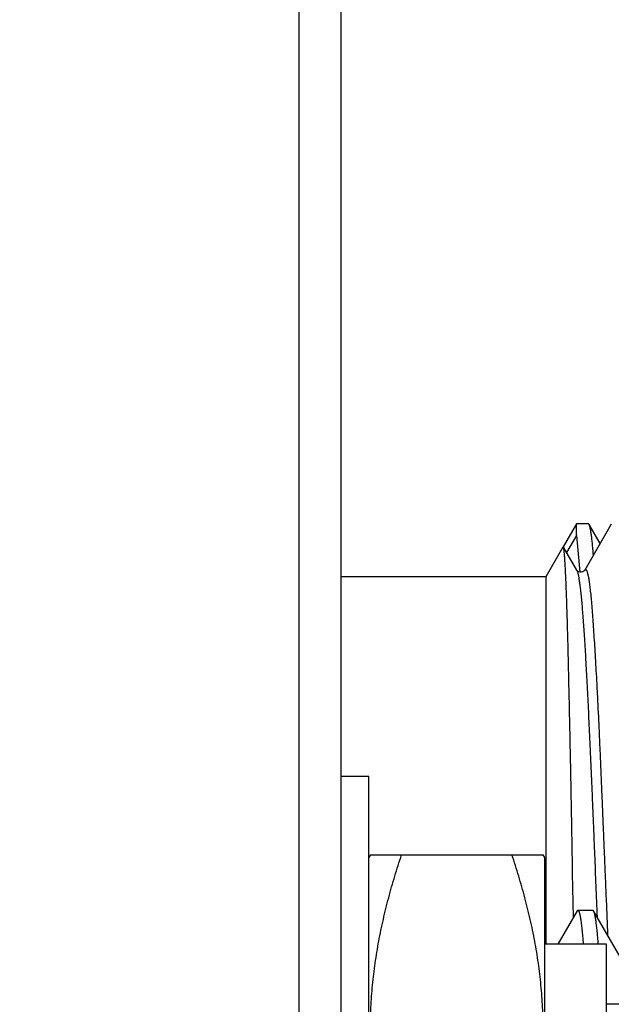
# Model space of a CAD drawing. Header units: inches. Extents: x 0 to 22, y 0 to 17.
# Tile 14 of 91: x 2.291 to 2.503, y 9.681 to 10.034. Entities that reach past the tile are written whole.
import ezdxf

# ---------------------------------------------------------------- set-up
doc = ezdxf.new("R2010")
doc.units = ezdxf.units.IN
doc.header["$LTSCALE"] = 1.21
doc.header["$MEASUREMENT"] = 0
doc.layers.get('0').update_dxf_attribs({"linetype": 'CONTINUOUS'})
doc.layers.add('DIMENSIONS', color=7, linetype='CONTINUOUS')
doc.styles.get("Standard").update_dxf_attribs({"font": 'txt', "width": 0.8})
doc.dimstyles.new('DIMSTYLE_1', dxfattribs={"dimtxt": 0.125, "dimasz": 0.18, "dimexe": 0.18, "dimexo": 0.0625, "dimgap": 0.09, "dimtad": 0, "dimtih": 1, "dimtoh": 1, "dimdec": 3, "dimzin": 4, "dimdsep": 46, "dimtxsty": 'STANDARD', "dimblk": '_FILLED', "dimblk1": '_FILLED', "dimblk2": '_FILLED', "dimcen": 0.09, "dimadec": 0, "dimazin": 0, "dimtp": 0.01, "dimtm": 0.01, "dimtfac": 1, "dimtdec": 3, "dimtofl": 0, "dimtmove": 0, "dimatfit": 3, "dimldrblk": '_FILLED', "dimfxl": 1, "dimtolj": 1, "dimtzin": 4, "dimarcsym": 0})

# ---------------------------------------------------------------- blocks, each defined once
blk = doc.blocks.new('*D33')
at = {"layer": 'DIMENSIONS', "color": 2, "linetype": 'CONTINUOUS'}
for p, q in [((2.91087, 12.57), (2.91087, 12.77886)), ((2.7265, 12.42188), (2.91087, 12.57)), ((2.7265, 9.70625), (2.7265, 12.42188))]:
    blk.add_line(p, q, dxfattribs=at)
at = {"layer": 'DIMENSIONS', "color": 2, "linetype": 'CONTINUOUS', "insert": (2.84837, 12.84136), "char_height": 0.125, "width": 1.225, "attachment_point": 1, "rotation": 90, "line_spacing_factor": 0.9}
blk.add_mtext('.435{\\Ftxt.shx;\\W1.000000;\\H0.125000; }[11.05]', dxfattribs=at)
blk = doc.blocks.new('_FILLED')
at = {"color": 0, "linetype": 'BYBLOCK'}
blk.add_solid([(0, 0), (-1, 0.1736), (-1, -0.1736)], dxfattribs=at)

msp = doc.modelspace()

# ---------------------------------------------------------------- linework, layer by layer
at = {"color": 7, "linetype": 'CONTINUOUS'}
for p, q in [((2.39137, 12.09136), (2.39137, 7.95545)), ((2.40637, 12.07736), (2.40637, 7.95545)), ((2.49072, 9.8532), (2.48593, 9.8449)), ((2.49074, 9.84897), (2.49072, 9.8532)), ((2.49495, 9.8532), (2.49072, 9.8532)), ((2.5032, 9.85299), (2.49369, 9.83654)), ((2.49523, 9.85296), (2.49495, 9.8532)), ((2.49921, 9.84608), (2.49523, 9.85296)), ((2.49072, 9.84895), (2.48714, 9.84294)), ((2.49074, 9.84897), (2.49192, 9.83587)), ((2.48589, 9.84483), (2.47976, 9.8342)), ((2.48604, 9.84484), (2.48589, 9.84483)), ((2.49082, 9.83657), (2.48604, 9.84484)), ((2.47976, 9.8342), (2.40637, 9.8342)), ((2.47976, 9.8342), (2.47976, 9.70272)), ((2.49082, 9.83657), (2.49083, 9.83656)), ((2.41637, 9.76272), (2.40637, 9.76272)), ((2.41637, 9.45672), (2.41637, 9.76272)), ((2.41695, 9.73472), (2.41637, 9.73372)), ((2.41695, 9.73472), (2.47879, 9.73472)), ((2.47937, 9.73372), (2.47879, 9.73472)), ((2.47937, 9.48572), (2.47937, 9.73372)), ((2.48964, 9.71235), (2.48935, 9.7282)), ((2.49095, 9.71462), (2.48406, 9.70272)), ((2.49095, 9.71462), (2.49122, 9.71485)), ((2.49122, 9.71485), (2.49661, 9.71485)), ((2.49688, 9.71462), (2.49661, 9.71485)), ((2.50638, 9.6982), (2.49688, 9.71462)), ((2.5015, 9.70272), (2.47937, 9.70272)), ((2.5015, 9.51672), (2.5015, 9.70272)), ((2.7265, 9.68122), (2.5015, 9.68122))]:
    msp.add_line(p, q, dxfattribs=at)
msp.add_lwpolyline([(2.49369, 9.83655), (2.49368, 9.83652), (2.49359, 9.83641), (2.49339, 9.83621), (2.49303, 9.83599), (2.49255, 9.83584), (2.49203, 9.83583), (2.49153, 9.83597), (2.49115, 9.8362), (2.49094, 9.8364), (2.49085, 9.83652), (2.49085, 9.83653)], dxfattribs=at)
for points, knots in [([(2.49681, 9.84198), (2.49674, 9.84273), (2.49662, 9.84414), (2.49642, 9.84614), (2.49623, 9.84789), (2.49606, 9.8492), (2.49593, 9.85012), (2.49583, 9.85071), (2.49573, 9.85124), (2.49564, 9.85171), (2.49554, 9.85212), (2.49544, 9.85246), (2.49534, 9.85273), (2.49527, 9.85289), (2.49523, 9.85296)], [0, 0, 0, 0, 0.202154, 0.382737, 0.541402, 0.677866, 0.737707, 0.791927, 0.840517, 0.883487, 0.920861, 0.952683, 0.979021, 1, 1, 1, 1]), ([(2.48935, 9.7282), (2.48932, 9.73008), (2.48925, 9.73383), (2.48916, 9.73943), (2.48906, 9.745), (2.48896, 9.75053), (2.48886, 9.756), (2.48872, 9.76315), (2.48855, 9.77186), (2.48833, 9.78199), (2.48813, 9.79162), (2.48792, 9.80067), (2.48773, 9.80906), (2.48756, 9.8156), (2.48741, 9.82044), (2.48731, 9.82375), (2.4872, 9.82685), (2.48709, 9.82971), (2.48698, 9.83235), (2.48688, 9.83474), (2.48677, 9.83689), (2.48667, 9.8388), (2.48658, 9.84023), (2.48651, 9.84124), (2.48646, 9.8419), (2.4864, 9.8425), (2.48635, 9.84304), (2.4863, 9.8435), (2.48625, 9.8439), (2.4862, 9.84423), (2.48616, 9.84447), (2.48612, 9.84462), (2.48609, 9.84471), (2.48607, 9.84478), (2.48605, 9.84482), (2.48604, 9.84484)], [0, 0, 0, 0, 0.048228, 0.096292, 0.14408, 0.191493, 0.238425, 0.284769, 0.375294, 0.462304, 0.545063, 0.622858, 0.694984, 0.760746, 0.791025, 0.819464, 0.846008, 0.870603, 0.893203, 0.91376, 0.932231, 0.948574, 0.962749, 0.969013, 0.97472, 0.979868, 0.984453, 0.98847, 0.991916, 0.994791, 0.997092, 0.998029, 0.998824, 0.99948, 1, 1, 1, 1]), ([(2.49369, 9.83655), (2.49371, 9.83658), (2.49375, 9.83664), (2.49381, 9.83671), (2.49387, 9.83677), (2.49394, 9.8368), (2.49401, 9.8368), (2.49407, 9.83678), (2.49414, 9.83674), (2.4942, 9.83667), (2.49426, 9.83658), (2.49433, 9.83647), (2.49439, 9.83634), (2.49448, 9.83612), (2.4946, 9.83579), (2.49473, 9.83533), (2.49486, 9.83477), (2.49499, 9.83413), (2.49512, 9.8334), (2.49524, 9.83258), (2.49537, 9.83168), (2.4955, 9.83069), (2.49563, 9.82962), (2.4958, 9.82802), (2.49601, 9.82581), (2.49626, 9.82293), (2.49651, 9.81973), (2.49676, 9.81623), (2.49701, 9.81244), (2.49726, 9.80836), (2.49752, 9.80401), (2.49778, 9.79942), (2.49805, 9.79458), (2.4984, 9.78771), (2.49873, 9.78059), (2.49906, 9.77322), (2.49931, 9.76746), (2.49956, 9.76157), (2.49981, 9.75557), (2.50006, 9.74948), (2.50032, 9.74332), (2.50058, 9.73711), (2.50084, 9.73086), (2.5011, 9.72461), (2.50144, 9.71632), (2.5017, 9.71011), (2.50186, 9.70599)], [0, 0, 0, 0, 0.000865, 0.001593, 0.002202, 0.002722, 0.003203, 0.003703, 0.004277, 0.004961, 0.005778, 0.006739, 0.007852, 0.009122, 0.012139, 0.015803, 0.020121, 0.025095, 0.030725, 0.037009, 0.043944, 0.051524, 0.059743, 0.068594, 0.088159, 0.110156, 0.134523, 0.161199, 0.190117, 0.22118, 0.254274, 0.289278, 0.326074, 0.36454, 0.445962, 0.488643, 0.532456, 0.577262, 0.622917, 0.669268, 0.71616, 0.763431, 0.810926, 0.858487, 0.905957, 1, 1, 1, 1]), ([(2.42811, 9.60972), (2.42727, 9.61226), (2.42564, 9.61735), (2.42345, 9.62505), (2.42153, 9.63281), (2.4199, 9.64062), (2.4186, 9.64847), (2.41765, 9.65636), (2.41708, 9.66428), (2.41688, 9.67222), (2.41708, 9.68015), (2.41765, 9.68807), (2.4186, 9.69597), (2.4199, 9.70382), (2.42153, 9.71163), (2.42345, 9.71939), (2.42564, 9.72709), (2.42727, 9.73218), (2.42811, 9.73472)], [0, 0, 0, 0, 0.062919, 0.125701, 0.188348, 0.250865, 0.313265, 0.375569, 0.437802, 0.5, 0.562198, 0.624431, 0.686735, 0.749135, 0.811652, 0.874299, 0.937081, 1, 1, 1, 1]), ([(2.46763, 9.60972), (2.46847, 9.61226), (2.47009, 9.61735), (2.47229, 9.62505), (2.47421, 9.63281), (2.47584, 9.64062), (2.47714, 9.64847), (2.47808, 9.65636), (2.47866, 9.66428), (2.47886, 9.67222), (2.47866, 9.68015), (2.47808, 9.68807), (2.47714, 9.69597), (2.47584, 9.70382), (2.47421, 9.71163), (2.47229, 9.71939), (2.47009, 9.72709), (2.46847, 9.73218), (2.46763, 9.73472)], [0, 0, 0, 0, 0.062919, 0.125701, 0.188348, 0.250865, 0.313265, 0.375569, 0.437802, 0.5, 0.562198, 0.624431, 0.686735, 0.749135, 0.811652, 0.874299, 0.937081, 1, 1, 1, 1]), ([(2.49122, 9.71485), (2.49124, 9.71485), (2.49128, 9.71484), (2.49135, 9.71481), (2.49141, 9.71474), (2.49147, 9.71466), (2.49153, 9.71455), (2.49159, 9.71442), (2.49165, 9.71426), (2.49174, 9.71401), (2.49184, 9.71363), (2.49196, 9.7131), (2.49208, 9.71248), (2.49221, 9.71177), (2.49233, 9.71096), (2.49245, 9.71006), (2.49257, 9.70906), (2.49274, 9.70756), (2.49295, 9.70545), (2.4931, 9.7037), (2.49318, 9.70277)], [0, 0, 0, 0, 0.005043, 0.010784, 0.01771, 0.026107, 0.036132, 0.047878, 0.061401, 0.076736, 0.112921, 0.156545, 0.207646, 0.26623, 0.332283, 0.405774, 0.486662, 0.574896, 0.773157, 1, 1, 1, 1]), ([(2.49857, 9.70277), (2.4985, 9.70358), (2.49837, 9.70511), (2.49816, 9.70728), (2.49795, 9.70918), (2.49777, 9.71059), (2.49762, 9.71159), (2.49752, 9.71223), (2.49741, 9.7128), (2.49731, 9.7133), (2.4972, 9.71373), (2.4971, 9.71409), (2.49701, 9.71435), (2.49693, 9.71452), (2.4969, 9.71459), (2.49688, 9.71462)], [0, 0, 0, 0, 0.203339, 0.384848, 0.544139, 0.680894, 0.740743, 0.794876, 0.843278, 0.885947, 0.922894, 0.954153, 0.9798, 0.990567, 1, 1, 1, 1])]:
    msp.add_open_spline(points, degree=3, knots=knots, dxfattribs=at)
at = {"color": 9, "linetype": 'CONTINUOUS'}
msp.add_open_spline([(2.49083, 9.83656), (2.49087, 9.83648), (2.49096, 9.8363), (2.49107, 9.83598), (2.49118, 9.8356), (2.49129, 9.83514), (2.4914, 9.83462), (2.49152, 9.83402), (2.49163, 9.83335), (2.49179, 9.83233), (2.49198, 9.83088), (2.49221, 9.82895), (2.49243, 9.82675), (2.49266, 9.8243), (2.49288, 9.8216), (2.4932, 9.8175), (2.49359, 9.8118), (2.49404, 9.8043), (2.49448, 9.796), (2.49493, 9.78698), (2.4953, 9.77907), (2.4956, 9.77246), (2.49582, 9.76732), (2.49605, 9.76207), (2.49629, 9.75674), (2.49652, 9.75132), (2.49675, 9.74585), (2.49697, 9.74032), (2.49727, 9.73291), (2.49764, 9.72364), (2.49794, 9.71622), (2.49809, 9.71252)], degree=3, knots=[0, 0, 0, 0, 0.002127, 0.004797, 0.00802, 0.011797, 0.016127, 0.021008, 0.026437, 0.032411, 0.045971, 0.061655, 0.079424, 0.099244, 0.121078, 0.144891, 0.198293, 0.258964, 0.326122, 0.398965, 0.476721, 0.517203, 0.558625, 0.600888, 0.643887, 0.687504, 0.731619, 0.776106, 0.820847, 0.910615, 1, 1, 1, 1], dxfattribs=at)

# ---------------------------------------------------------------- dimensions: what is measured, and where the dimension line sits
at = {"layer": 'DIMENSIONS', "color": 2, "linetype": 'CONTINUOUS'}
dim = msp.add_ordinate_dim(feature_location=(2.7265, 9.70625), offset=(0.18437, 3.07261), dtype=0, origin=(2.29137, 12.09136), dimstyle='DIMSTYLE_1', dxfattribs=at)
dim.commit()
dim.dimension.update_dxf_attribs({"geometry": '*D33', "text_midpoint": (2.91087, 13.45386)})

doc.saveas('drawing.dxf')
